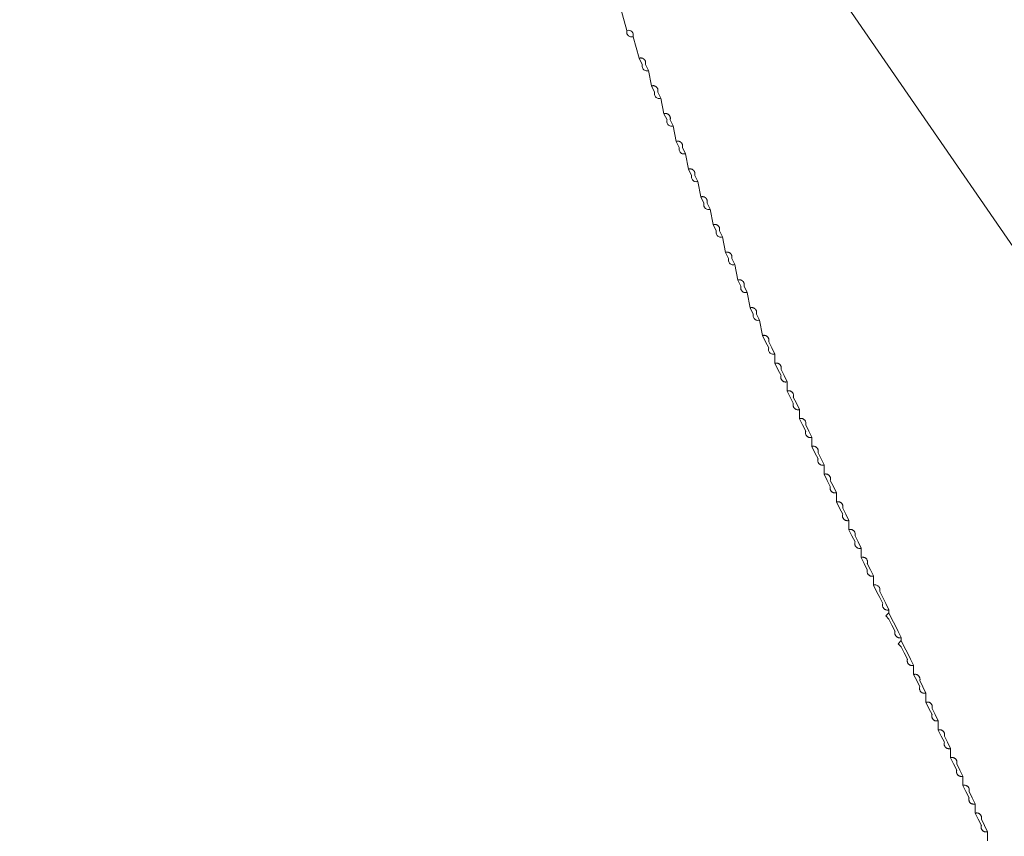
# Model space of a CAD drawing. Header units: inches. Extents: x 158416 to 160804, y 432611 to 437652.
# Tile 16 of 193: x 159227 to 159333, y 432867 to 432955. Entities that reach past the tile are written whole.
import ezdxf

# ---------------------------------------------------------------- set-up
doc = ezdxf.new("R2010")
doc.units = ezdxf.units.IN
doc.header["$MEASUREMENT"] = 0
doc.layers.add('4.2-K&L-MIDDENSPANNING', color=10, linetype='Continuous')
doc.layers.add('4.2-K&L-SIGNAAL UPC', color=222, linetype='Continuous')

msp = doc.modelspace()

# ---------------------------------------------------------------- linework, layer by layer
at = {"layer": '4.2-K&L-MIDDENSPANNING', "linetype": 'Continuous', "lineweight": 0, "ltscale": 1.75}
for points in [[(159308.33, 432919, 0), (159308.25, 432918.98, 0), (159308.16, 432918.97, 0), (159308.07, 432918.98, 0), (159307.98, 432919.01, 0), (159307.9, 432919.05, 0), (159307.83, 432919.1, 0), (159307.76, 432919.16, 0), (159307.71, 432919.23, 0), (159307.67, 432919.31, 0), (159307.65, 432919.4, 0), (159307.64, 432919.49, 0), (159307.65, 432919.58, 0), (159307.67, 432919.67, 0), (159307.33, 432920.33, 0), (159307, 432921, 0), (159306.67, 432922.67, 0), (159306.58, 432922.65, 0), (159306.49, 432922.64, 0), (159306.4, 432922.65, 0), (159306.31, 432922.67, 0), (159306.23, 432922.71, 0), (159306.16, 432922.76, 0), (159306.1, 432922.83, 0), (159306.05, 432922.9, 0), (159306.01, 432922.98, 0), (159305.98, 432923.07, 0), (159305.97, 432923.16, 0), (159305.98, 432923.25, 0), (159306, 432923.33, 0), (159305.67, 432924, 0), (159305.33, 432925.67, 0), (159305.25, 432925.65, 0), (159305.16, 432925.64, 0), (159305.07, 432925.65, 0), (159304.98, 432925.67, 0), (159304.9, 432925.71, 0), (159304.83, 432925.76, 0), (159304.76, 432925.83, 0), (159304.71, 432925.9, 0), (159304.67, 432925.98, 0), (159304.65, 432926.07, 0), (159304.64, 432926.16, 0), (159304.65, 432926.25, 0), (159304.67, 432926.33, 0), (159304.33, 432927, 0), (159304, 432928.67, 0), (159303.91, 432928.65, 0), (159303.82, 432928.64, 0), (159303.73, 432928.65, 0), (159303.65, 432928.67, 0), (159303.57, 432928.71, 0), (159303.49, 432928.76, 0), (159303.43, 432928.83, 0), (159303.38, 432928.9, 0), (159303.34, 432928.98, 0), (159303.32, 432929.07, 0), (159303.31, 432929.16, 0), (159303.31, 432929.25, 0), (159303.33, 432929.33, 0), (159303, 432930, 0), (159302.67, 432931.67, 0), (159302.58, 432931.65, 0), (159302.49, 432931.64, 0), (159302.4, 432931.65, 0), (159302.31, 432931.67, 0), (159302.23, 432931.71, 0), (159302.16, 432931.76, 0), (159302.1, 432931.83, 0), (159302.05, 432931.9, 0), (159302.01, 432931.98, 0), (159301.98, 432932.07, 0), (159301.97, 432932.16, 0), (159301.98, 432932.25, 0), (159302, 432932.33, 0), (159301.67, 432933, 0), (159301.33, 432934.67, 0), (159301.25, 432934.65, 0), (159301.16, 432934.64, 0), (159301.07, 432934.65, 0), (159300.98, 432934.67, 0), (159300.9, 432934.71, 0), (159300.83, 432934.76, 0), (159300.76, 432934.83, 0), (159300.71, 432934.9, 0), (159300.67, 432934.98, 0), (159300.65, 432935.07, 0), (159300.64, 432935.16, 0), (159300.65, 432935.25, 0), (159300.67, 432935.33, 0), (159300.33, 432936, 0), (159300, 432937.67, 0), (159299.91, 432937.65, 0), (159299.82, 432937.64, 0), (159299.73, 432937.65, 0), (159299.65, 432937.67, 0), (159299.57, 432937.71, 0), (159299.49, 432937.76, 0), (159299.43, 432937.83, 0), (159299.38, 432937.9, 0), (159299.34, 432937.98, 0), (159299.32, 432938.07, 0), (159299.31, 432938.16, 0), (159299.31, 432938.25, 0), (159299.33, 432938.33, 0), (159299, 432939, 0), (159298.67, 432940.67, 0), (159298.58, 432940.65, 0), (159298.49, 432940.64, 0), (159298.4, 432940.65, 0), (159298.31, 432940.67, 0), (159298.23, 432940.71, 0), (159298.16, 432940.76, 0), (159298.1, 432940.83, 0), (159298.05, 432940.9, 0), (159298.01, 432940.98, 0), (159297.98, 432941.07, 0), (159297.97, 432941.16, 0), (159297.98, 432941.25, 0), (159298, 432941.33, 0), (159297.67, 432942, 0), (159297.33, 432943.67, 0), (159297.25, 432943.65, 0), (159297.16, 432943.64, 0), (159297.07, 432943.65, 0), (159296.98, 432943.67, 0), (159296.9, 432943.71, 0), (159296.83, 432943.76, 0), (159296.76, 432943.83, 0), (159296.71, 432943.9, 0), (159296.67, 432943.98, 0), (159296.65, 432944.07, 0), (159296.64, 432944.16, 0), (159296.65, 432944.25, 0), (159296.67, 432944.33, 0), (159296.33, 432945, 0), (159296, 432946.67, 0), (159295.91, 432946.65, 0), (159295.82, 432946.64, 0), (159295.73, 432946.65, 0), (159295.65, 432946.67, 0), (159295.57, 432946.71, 0), (159295.49, 432946.76, 0), (159295.43, 432946.83, 0), (159295.38, 432946.9, 0), (159295.34, 432946.98, 0), (159295.32, 432947.07, 0), (159295.31, 432947.16, 0), (159295.31, 432947.25, 0), (159295.33, 432947.33, 0), (159295, 432948, 0), (159294.67, 432949.67, 0), (159294.58, 432949.65, 0), (159294.49, 432949.64, 0), (159294.4, 432949.65, 0), (159294.31, 432949.67, 0), (159294.23, 432949.71, 0), (159294.16, 432949.76, 0), (159294.1, 432949.83, 0), (159294.05, 432949.9, 0), (159294.01, 432949.98, 0), (159293.98, 432950.07, 0), (159293.97, 432950.16, 0), (159293.98, 432950.25, 0), (159294, 432950.33, 0), (159293.67, 432951, 0), (159293, 432953.33, 0), (159292.91, 432953.31, 0), (159292.82, 432953.31, 0), (159292.73, 432953.32, 0), (159292.65, 432953.34, 0), (159292.57, 432953.38, 0), (159292.49, 432953.43, 0), (159292.43, 432953.49, 0), (159292.38, 432953.57, 0), (159292.34, 432953.65, 0), (159292.32, 432953.73, 0), (159292.31, 432953.82, 0), (159292.31, 432953.91, 0), (159292.33, 432954, 0), (159291.67, 432956.33, 0)], [(159294.67, 432949.67, 0), (159294.33, 432950.33, 0), (159294.34, 432950.36, 0), (159294.35, 432950.38, 0), (159294.35, 432950.4, 0), (159294.36, 432950.43, 0), (159294.36, 432950.45, 0), (159294.36, 432950.47, 0), (159294.36, 432950.5, 0), (159294.36, 432950.52, 0), (159294.36, 432950.54, 0), (159294.36, 432950.57, 0), (159294.35, 432950.59, 0), (159294.35, 432950.62, 0), (159294.34, 432950.64, 0), (159294.34, 432950.66, 0), (159294.33, 432950.68, 0), (159294.32, 432950.71, 0), (159294.31, 432950.73, 0), (159294.3, 432950.75, 0), (159294.29, 432950.77, 0), (159294.27, 432950.79, 0), (159294.26, 432950.81, 0), (159294.25, 432950.83, 0), (159294.23, 432950.85, 0), (159294.21, 432950.86, 0), (159294.2, 432950.88, 0), (159294.18, 432950.9, 0), (159294.16, 432950.91, 0), (159294.14, 432950.93, 0), (159294.12, 432950.94, 0), (159294.1, 432950.95, 0), (159294.08, 432950.96, 0), (159294.06, 432950.98, 0), (159294.04, 432950.99, 0), (159294.02, 432950.99, 0), (159293.99, 432951, 0), (159293.97, 432951.01, 0), (159293.95, 432951.01, 0), (159293.93, 432951.02, 0), (159293.9, 432951.02, 0), (159293.88, 432951.03, 0), (159293.85, 432951.03, 0), (159293.83, 432951.03, 0), (159293.81, 432951.03, 0), (159293.78, 432951.02, 0), (159293.76, 432951.02, 0), (159293.74, 432951.02, 0), (159293.71, 432951.01, 0), (159293.69, 432951.01, 0), (159293.67, 432951, 0)], [(159296, 432946.67, 0), (159295.67, 432947.33, 0), (159295.67, 432947.36, 0), (159295.68, 432947.38, 0), (159295.68, 432947.4, 0), (159295.69, 432947.43, 0), (159295.69, 432947.45, 0), (159295.69, 432947.47, 0), (159295.69, 432947.5, 0), (159295.69, 432947.52, 0), (159295.69, 432947.54, 0), (159295.69, 432947.57, 0), (159295.69, 432947.59, 0), (159295.68, 432947.62, 0), (159295.68, 432947.64, 0), (159295.67, 432947.66, 0), (159295.66, 432947.68, 0), (159295.65, 432947.71, 0), (159295.64, 432947.73, 0), (159295.63, 432947.75, 0), (159295.62, 432947.77, 0), (159295.61, 432947.79, 0), (159295.59, 432947.81, 0), (159295.58, 432947.83, 0), (159295.56, 432947.85, 0), (159295.55, 432947.86, 0), (159295.53, 432947.88, 0), (159295.51, 432947.9, 0), (159295.5, 432947.91, 0), (159295.48, 432947.93, 0), (159295.46, 432947.94, 0), (159295.44, 432947.95, 0), (159295.42, 432947.96, 0), (159295.39, 432947.98, 0), (159295.37, 432947.99, 0), (159295.35, 432947.99, 0), (159295.33, 432948, 0), (159295.31, 432948.01, 0), (159295.28, 432948.01, 0), (159295.26, 432948.02, 0), (159295.24, 432948.02, 0), (159295.21, 432948.03, 0), (159295.19, 432948.03, 0), (159295.16, 432948.03, 0), (159295.14, 432948.03, 0), (159295.12, 432948.02, 0), (159295.09, 432948.02, 0), (159295.07, 432948.02, 0), (159295.05, 432948.01, 0), (159295.02, 432948.01, 0), (159295, 432948, 0)], [(159297.33, 432943.67, 0), (159297, 432944.33, 0), (159297.01, 432944.36, 0), (159297.01, 432944.38, 0), (159297.02, 432944.4, 0), (159297.02, 432944.43, 0), (159297.02, 432944.45, 0), (159297.03, 432944.47, 0), (159297.03, 432944.5, 0), (159297.03, 432944.52, 0), (159297.03, 432944.54, 0), (159297.02, 432944.57, 0), (159297.02, 432944.59, 0), (159297.01, 432944.62, 0), (159297.01, 432944.64, 0), (159297, 432944.66, 0), (159296.99, 432944.68, 0), (159296.99, 432944.71, 0), (159296.98, 432944.73, 0), (159296.96, 432944.75, 0), (159296.95, 432944.77, 0), (159296.94, 432944.79, 0), (159296.93, 432944.81, 0), (159296.91, 432944.83, 0), (159296.9, 432944.85, 0), (159296.88, 432944.86, 0), (159296.86, 432944.88, 0), (159296.85, 432944.9, 0), (159296.83, 432944.91, 0), (159296.81, 432944.93, 0), (159296.79, 432944.94, 0), (159296.77, 432944.95, 0), (159296.75, 432944.96, 0), (159296.73, 432944.98, 0), (159296.71, 432944.99, 0), (159296.68, 432944.99, 0), (159296.66, 432945, 0), (159296.64, 432945.01, 0), (159296.62, 432945.01, 0), (159296.59, 432945.02, 0), (159296.57, 432945.02, 0), (159296.54, 432945.03, 0), (159296.52, 432945.03, 0), (159296.5, 432945.03, 0), (159296.47, 432945.03, 0), (159296.45, 432945.02, 0), (159296.43, 432945.02, 0), (159296.4, 432945.02, 0), (159296.38, 432945.01, 0), (159296.36, 432945.01, 0), (159296.33, 432945, 0)], [(159298.67, 432940.67, 0), (159298.33, 432941.33, 0), (159298.34, 432941.36, 0), (159298.35, 432941.38, 0), (159298.35, 432941.4, 0), (159298.36, 432941.43, 0), (159298.36, 432941.45, 0), (159298.36, 432941.47, 0), (159298.36, 432941.5, 0), (159298.36, 432941.52, 0), (159298.36, 432941.54, 0), (159298.36, 432941.57, 0), (159298.35, 432941.59, 0), (159298.35, 432941.62, 0), (159298.34, 432941.64, 0), (159298.34, 432941.66, 0), (159298.33, 432941.68, 0), (159298.32, 432941.71, 0), (159298.31, 432941.73, 0), (159298.3, 432941.75, 0), (159298.29, 432941.77, 0), (159298.27, 432941.79, 0), (159298.26, 432941.81, 0), (159298.25, 432941.83, 0), (159298.23, 432941.85, 0), (159298.21, 432941.86, 0), (159298.2, 432941.88, 0), (159298.18, 432941.9, 0), (159298.16, 432941.91, 0), (159298.14, 432941.93, 0), (159298.12, 432941.94, 0), (159298.1, 432941.95, 0), (159298.08, 432941.96, 0), (159298.06, 432941.98, 0), (159298.04, 432941.99, 0), (159298.02, 432941.99, 0), (159297.99, 432942, 0), (159297.97, 432942.01, 0), (159297.95, 432942.01, 0), (159297.93, 432942.02, 0), (159297.9, 432942.02, 0), (159297.88, 432942.03, 0), (159297.85, 432942.03, 0), (159297.83, 432942.03, 0), (159297.81, 432942.03, 0), (159297.78, 432942.02, 0), (159297.76, 432942.02, 0), (159297.74, 432942.02, 0), (159297.71, 432942.01, 0), (159297.69, 432942.01, 0), (159297.67, 432942, 0)], [(159300, 432937.67, 0), (159299.67, 432938.33, 0), (159299.67, 432938.36, 0), (159299.68, 432938.38, 0), (159299.68, 432938.4, 0), (159299.69, 432938.43, 0), (159299.69, 432938.45, 0), (159299.69, 432938.47, 0), (159299.69, 432938.5, 0), (159299.69, 432938.52, 0), (159299.69, 432938.54, 0), (159299.69, 432938.57, 0), (159299.69, 432938.59, 0), (159299.68, 432938.62, 0), (159299.68, 432938.64, 0), (159299.67, 432938.66, 0), (159299.66, 432938.68, 0), (159299.65, 432938.71, 0), (159299.64, 432938.73, 0), (159299.63, 432938.75, 0), (159299.62, 432938.77, 0), (159299.61, 432938.79, 0), (159299.59, 432938.81, 0), (159299.58, 432938.83, 0), (159299.56, 432938.85, 0), (159299.55, 432938.86, 0), (159299.53, 432938.88, 0), (159299.51, 432938.9, 0), (159299.5, 432938.91, 0), (159299.48, 432938.93, 0), (159299.46, 432938.94, 0), (159299.44, 432938.95, 0), (159299.42, 432938.96, 0), (159299.39, 432938.98, 0), (159299.37, 432938.99, 0), (159299.35, 432938.99, 0), (159299.33, 432939, 0), (159299.31, 432939.01, 0), (159299.28, 432939.01, 0), (159299.26, 432939.02, 0), (159299.24, 432939.02, 0), (159299.21, 432939.03, 0), (159299.19, 432939.03, 0), (159299.16, 432939.03, 0), (159299.14, 432939.03, 0), (159299.12, 432939.02, 0), (159299.09, 432939.02, 0), (159299.07, 432939.02, 0), (159299.05, 432939.01, 0), (159299.02, 432939.01, 0), (159299, 432939, 0)], [(159301.33, 432934.67, 0), (159301, 432935.33, 0), (159301.01, 432935.36, 0), (159301.01, 432935.38, 0), (159301.02, 432935.4, 0), (159301.02, 432935.43, 0), (159301.02, 432935.45, 0), (159301.03, 432935.47, 0), (159301.03, 432935.5, 0), (159301.03, 432935.52, 0), (159301.03, 432935.54, 0), (159301.02, 432935.57, 0), (159301.02, 432935.59, 0), (159301.01, 432935.62, 0), (159301.01, 432935.64, 0), (159301, 432935.66, 0), (159300.99, 432935.68, 0), (159300.99, 432935.71, 0), (159300.98, 432935.73, 0), (159300.96, 432935.75, 0), (159300.95, 432935.77, 0), (159300.94, 432935.79, 0), (159300.93, 432935.81, 0), (159300.91, 432935.83, 0), (159300.9, 432935.85, 0), (159300.88, 432935.86, 0), (159300.86, 432935.88, 0), (159300.85, 432935.9, 0), (159300.83, 432935.91, 0), (159300.81, 432935.93, 0), (159300.79, 432935.94, 0), (159300.77, 432935.95, 0), (159300.75, 432935.96, 0), (159300.73, 432935.98, 0), (159300.71, 432935.99, 0), (159300.68, 432935.99, 0), (159300.66, 432936, 0), (159300.64, 432936.01, 0), (159300.62, 432936.01, 0), (159300.59, 432936.02, 0), (159300.57, 432936.02, 0), (159300.54, 432936.03, 0), (159300.52, 432936.03, 0), (159300.5, 432936.03, 0), (159300.47, 432936.03, 0), (159300.45, 432936.02, 0), (159300.43, 432936.02, 0), (159300.4, 432936.02, 0), (159300.38, 432936.01, 0), (159300.36, 432936.01, 0), (159300.33, 432936, 0)], [(159302.67, 432931.67, 0), (159302.33, 432932.33, 0), (159302.34, 432932.36, 0), (159302.35, 432932.38, 0), (159302.35, 432932.4, 0), (159302.36, 432932.43, 0), (159302.36, 432932.45, 0), (159302.36, 432932.47, 0), (159302.36, 432932.5, 0), (159302.36, 432932.52, 0), (159302.36, 432932.54, 0), (159302.36, 432932.57, 0), (159302.35, 432932.59, 0), (159302.35, 432932.62, 0), (159302.34, 432932.64, 0), (159302.34, 432932.66, 0), (159302.33, 432932.68, 0), (159302.32, 432932.71, 0), (159302.31, 432932.73, 0), (159302.3, 432932.75, 0), (159302.29, 432932.77, 0), (159302.27, 432932.79, 0), (159302.26, 432932.81, 0), (159302.25, 432932.83, 0), (159302.23, 432932.85, 0), (159302.21, 432932.86, 0), (159302.2, 432932.88, 0), (159302.18, 432932.9, 0), (159302.16, 432932.91, 0), (159302.14, 432932.93, 0), (159302.12, 432932.94, 0), (159302.1, 432932.95, 0), (159302.08, 432932.96, 0), (159302.06, 432932.98, 0), (159302.04, 432932.99, 0), (159302.02, 432932.99, 0), (159301.99, 432933, 0), (159301.97, 432933.01, 0), (159301.95, 432933.01, 0), (159301.93, 432933.02, 0), (159301.9, 432933.02, 0), (159301.88, 432933.03, 0), (159301.85, 432933.03, 0), (159301.83, 432933.03, 0), (159301.81, 432933.03, 0), (159301.78, 432933.02, 0), (159301.76, 432933.02, 0), (159301.74, 432933.02, 0), (159301.71, 432933.01, 0), (159301.69, 432933.01, 0), (159301.67, 432933, 0)], [(159304, 432928.67, 0), (159303.67, 432929.33, 0), (159303.67, 432929.36, 0), (159303.68, 432929.38, 0), (159303.68, 432929.4, 0), (159303.69, 432929.43, 0), (159303.69, 432929.45, 0), (159303.69, 432929.47, 0), (159303.69, 432929.5, 0), (159303.69, 432929.52, 0), (159303.69, 432929.54, 0), (159303.69, 432929.57, 0), (159303.69, 432929.59, 0), (159303.68, 432929.62, 0), (159303.68, 432929.64, 0), (159303.67, 432929.66, 0), (159303.66, 432929.68, 0), (159303.65, 432929.71, 0), (159303.64, 432929.73, 0), (159303.63, 432929.75, 0), (159303.62, 432929.77, 0), (159303.61, 432929.79, 0), (159303.59, 432929.81, 0), (159303.58, 432929.83, 0), (159303.56, 432929.85, 0), (159303.55, 432929.86, 0), (159303.53, 432929.88, 0), (159303.51, 432929.9, 0), (159303.5, 432929.91, 0), (159303.48, 432929.93, 0), (159303.46, 432929.94, 0), (159303.44, 432929.95, 0), (159303.42, 432929.96, 0), (159303.39, 432929.98, 0), (159303.37, 432929.99, 0), (159303.35, 432929.99, 0), (159303.33, 432930, 0), (159303.31, 432930.01, 0), (159303.28, 432930.01, 0), (159303.26, 432930.02, 0), (159303.24, 432930.02, 0), (159303.21, 432930.03, 0), (159303.19, 432930.03, 0), (159303.16, 432930.03, 0), (159303.14, 432930.03, 0), (159303.12, 432930.02, 0), (159303.09, 432930.02, 0), (159303.07, 432930.02, 0), (159303.05, 432930.01, 0), (159303.02, 432930.01, 0), (159303, 432930, 0)], [(159305.33, 432925.67, 0), (159305, 432926.33, 0), (159305.01, 432926.36, 0), (159305.01, 432926.38, 0), (159305.02, 432926.4, 0), (159305.02, 432926.43, 0), (159305.02, 432926.45, 0), (159305.03, 432926.47, 0), (159305.03, 432926.5, 0), (159305.03, 432926.52, 0), (159305.03, 432926.54, 0), (159305.02, 432926.57, 0), (159305.02, 432926.59, 0), (159305.01, 432926.62, 0), (159305.01, 432926.64, 0), (159305, 432926.66, 0), (159304.99, 432926.68, 0), (159304.99, 432926.71, 0), (159304.98, 432926.73, 0), (159304.96, 432926.75, 0), (159304.95, 432926.77, 0), (159304.94, 432926.79, 0), (159304.93, 432926.81, 0), (159304.91, 432926.83, 0), (159304.9, 432926.85, 0), (159304.88, 432926.86, 0), (159304.86, 432926.88, 0), (159304.85, 432926.9, 0), (159304.83, 432926.91, 0), (159304.81, 432926.93, 0), (159304.79, 432926.94, 0), (159304.77, 432926.95, 0), (159304.75, 432926.96, 0), (159304.73, 432926.98, 0), (159304.71, 432926.99, 0), (159304.68, 432926.99, 0), (159304.66, 432927, 0), (159304.64, 432927.01, 0), (159304.62, 432927.01, 0), (159304.59, 432927.02, 0), (159304.57, 432927.02, 0), (159304.54, 432927.03, 0), (159304.52, 432927.03, 0), (159304.5, 432927.03, 0), (159304.47, 432927.03, 0), (159304.45, 432927.02, 0), (159304.43, 432927.02, 0), (159304.4, 432927.02, 0), (159304.38, 432927.01, 0), (159304.36, 432927.01, 0), (159304.33, 432927, 0)], [(159306.67, 432922.67, 0), (159306.33, 432923.33, 0), (159306.34, 432923.36, 0), (159306.35, 432923.38, 0), (159306.35, 432923.4, 0), (159306.36, 432923.43, 0), (159306.36, 432923.45, 0), (159306.36, 432923.47, 0), (159306.36, 432923.5, 0), (159306.36, 432923.52, 0), (159306.36, 432923.54, 0), (159306.36, 432923.57, 0), (159306.35, 432923.59, 0), (159306.35, 432923.62, 0), (159306.34, 432923.64, 0), (159306.34, 432923.66, 0), (159306.33, 432923.68, 0), (159306.32, 432923.71, 0), (159306.31, 432923.73, 0), (159306.3, 432923.75, 0), (159306.29, 432923.77, 0), (159306.27, 432923.79, 0), (159306.26, 432923.81, 0), (159306.25, 432923.83, 0), (159306.23, 432923.85, 0), (159306.21, 432923.86, 0), (159306.2, 432923.88, 0), (159306.18, 432923.9, 0), (159306.16, 432923.91, 0), (159306.14, 432923.93, 0), (159306.12, 432923.94, 0), (159306.1, 432923.95, 0), (159306.08, 432923.96, 0), (159306.06, 432923.98, 0), (159306.04, 432923.99, 0), (159306.02, 432923.99, 0), (159305.99, 432924, 0), (159305.97, 432924.01, 0), (159305.95, 432924.01, 0), (159305.93, 432924.02, 0), (159305.9, 432924.02, 0), (159305.88, 432924.03, 0), (159305.85, 432924.03, 0), (159305.83, 432924.03, 0), (159305.81, 432924.03, 0), (159305.78, 432924.02, 0), (159305.76, 432924.02, 0), (159305.74, 432924.02, 0), (159305.71, 432924.01, 0), (159305.69, 432924.01, 0), (159305.67, 432924, 0)], [(159309.67, 432916, 0), (159309.62, 432915.99, 0), (159309.58, 432915.98, 0), (159309.53, 432915.97, 0), (159309.49, 432915.97, 0), (159309.45, 432915.98, 0), (159309.4, 432915.98, 0), (159309.36, 432915.99, 0), (159309.31, 432916.01, 0), (159309.27, 432916.02, 0), (159309.23, 432916.05, 0), (159309.2, 432916.07, 0), (159309.16, 432916.1, 0), (159309.13, 432916.13, 0), (159309.1, 432916.16, 0), (159309.07, 432916.2, 0), (159309.05, 432916.23, 0), (159309.02, 432916.27, 0), (159309.01, 432916.31, 0), (159308.99, 432916.36, 0), (159308.98, 432916.4, 0), (159308.98, 432916.45, 0), (159308.97, 432916.49, 0), (159308.97, 432916.53, 0), (159308.98, 432916.58, 0), (159308.99, 432916.62, 0), (159309, 432916.67, 0), (159308.67, 432917.33, 0), (159308.33, 432918, 0), (159308.33, 432919, 0), (159308, 432919.67, 0), (159307.67, 432920.33, 0), (159307.68, 432920.38, 0), (159307.69, 432920.42, 0), (159307.69, 432920.47, 0), (159307.69, 432920.51, 0), (159307.69, 432920.55, 0), (159307.68, 432920.6, 0), (159307.67, 432920.64, 0), (159307.66, 432920.69, 0), (159307.64, 432920.73, 0), (159307.62, 432920.77, 0), (159307.6, 432920.8, 0), (159307.57, 432920.84, 0), (159307.54, 432920.87, 0), (159307.51, 432920.9, 0), (159307.47, 432920.93, 0), (159307.43, 432920.95, 0), (159307.39, 432920.98, 0), (159307.35, 432920.99, 0), (159307.31, 432921.01, 0), (159307.27, 432921.02, 0), (159307.22, 432921.02, 0), (159307.18, 432921.03, 0), (159307.13, 432921.03, 0), (159307.09, 432921.02, 0), (159307.04, 432921.01, 0), (159307, 432921, 0)], [(159311, 432913, 0), (159310.96, 432912.99, 0), (159310.91, 432912.98, 0), (159310.87, 432912.97, 0), (159310.82, 432912.97, 0), (159310.78, 432912.98, 0), (159310.73, 432912.98, 0), (159310.69, 432912.99, 0), (159310.65, 432913.01, 0), (159310.61, 432913.02, 0), (159310.57, 432913.05, 0), (159310.53, 432913.07, 0), (159310.49, 432913.1, 0), (159310.46, 432913.13, 0), (159310.43, 432913.16, 0), (159310.4, 432913.2, 0), (159310.38, 432913.23, 0), (159310.36, 432913.27, 0), (159310.34, 432913.31, 0), (159310.33, 432913.36, 0), (159310.32, 432913.4, 0), (159310.31, 432913.45, 0), (159310.31, 432913.49, 0), (159310.31, 432913.53, 0), (159310.31, 432913.58, 0), (159310.32, 432913.62, 0), (159310.33, 432913.67, 0), (159310, 432914.33, 0), (159309.67, 432915, 0), (159309.67, 432916, 0), (159309.33, 432916.67, 0), (159309, 432917.33, 0), (159309.01, 432917.38, 0), (159309.02, 432917.42, 0), (159309.03, 432917.47, 0), (159309.03, 432917.51, 0), (159309.02, 432917.55, 0), (159309.02, 432917.6, 0), (159309.01, 432917.64, 0), (159308.99, 432917.69, 0), (159308.98, 432917.73, 0), (159308.95, 432917.77, 0), (159308.93, 432917.8, 0), (159308.9, 432917.84, 0), (159308.87, 432917.87, 0), (159308.84, 432917.9, 0), (159308.8, 432917.93, 0), (159308.77, 432917.95, 0), (159308.73, 432917.98, 0), (159308.69, 432917.99, 0), (159308.64, 432918.01, 0), (159308.6, 432918.02, 0), (159308.55, 432918.02, 0), (159308.51, 432918.03, 0), (159308.47, 432918.03, 0), (159308.42, 432918.02, 0), (159308.38, 432918.01, 0), (159308.33, 432918, 0)], [(159312.33, 432910, 0), (159312.29, 432909.99, 0), (159312.25, 432909.98, 0), (159312.2, 432909.97, 0), (159312.16, 432909.97, 0), (159312.11, 432909.98, 0), (159312.07, 432909.98, 0), (159312.02, 432909.99, 0), (159311.98, 432910.01, 0), (159311.94, 432910.02, 0), (159311.9, 432910.05, 0), (159311.86, 432910.07, 0), (159311.83, 432910.1, 0), (159311.79, 432910.13, 0), (159311.76, 432910.16, 0), (159311.74, 432910.2, 0), (159311.71, 432910.23, 0), (159311.69, 432910.27, 0), (159311.67, 432910.31, 0), (159311.66, 432910.36, 0), (159311.65, 432910.4, 0), (159311.64, 432910.45, 0), (159311.64, 432910.49, 0), (159311.64, 432910.53, 0), (159311.65, 432910.58, 0), (159311.65, 432910.62, 0), (159311.67, 432910.67, 0), (159311.33, 432911.33, 0), (159311, 432912, 0), (159311, 432913, 0), (159310.67, 432913.67, 0), (159310.33, 432914.33, 0), (159310.35, 432914.38, 0), (159310.35, 432914.42, 0), (159310.36, 432914.47, 0), (159310.36, 432914.51, 0), (159310.36, 432914.55, 0), (159310.35, 432914.6, 0), (159310.34, 432914.64, 0), (159310.33, 432914.69, 0), (159310.31, 432914.73, 0), (159310.29, 432914.77, 0), (159310.26, 432914.8, 0), (159310.24, 432914.84, 0), (159310.21, 432914.87, 0), (159310.17, 432914.9, 0), (159310.14, 432914.93, 0), (159310.1, 432914.95, 0), (159310.06, 432914.98, 0), (159310.02, 432914.99, 0), (159309.98, 432915.01, 0), (159309.93, 432915.02, 0), (159309.89, 432915.02, 0), (159309.84, 432915.03, 0), (159309.8, 432915.03, 0), (159309.75, 432915.02, 0), (159309.71, 432915.01, 0), (159309.67, 432915, 0)], [(159313.67, 432907, 0), (159313.62, 432906.99, 0), (159313.58, 432906.98, 0), (159313.53, 432906.97, 0), (159313.49, 432906.97, 0), (159313.45, 432906.98, 0), (159313.4, 432906.98, 0), (159313.36, 432906.99, 0), (159313.31, 432907.01, 0), (159313.27, 432907.02, 0), (159313.23, 432907.05, 0), (159313.2, 432907.07, 0), (159313.16, 432907.1, 0), (159313.13, 432907.13, 0), (159313.1, 432907.16, 0), (159313.07, 432907.2, 0), (159313.05, 432907.23, 0), (159313.02, 432907.27, 0), (159313.01, 432907.31, 0), (159312.99, 432907.36, 0), (159312.98, 432907.4, 0), (159312.98, 432907.45, 0), (159312.97, 432907.49, 0), (159312.97, 432907.53, 0), (159312.98, 432907.58, 0), (159312.99, 432907.62, 0), (159313, 432907.67, 0), (159312.67, 432908.33, 0), (159312.33, 432909, 0), (159312.33, 432910, 0), (159312, 432910.67, 0), (159311.67, 432911.33, 0), (159311.68, 432911.38, 0), (159311.69, 432911.42, 0), (159311.69, 432911.47, 0), (159311.69, 432911.51, 0), (159311.69, 432911.55, 0), (159311.68, 432911.6, 0), (159311.67, 432911.64, 0), (159311.66, 432911.69, 0), (159311.64, 432911.73, 0), (159311.62, 432911.77, 0), (159311.6, 432911.8, 0), (159311.57, 432911.84, 0), (159311.54, 432911.87, 0), (159311.51, 432911.9, 0), (159311.47, 432911.93, 0), (159311.43, 432911.95, 0), (159311.39, 432911.98, 0), (159311.35, 432911.99, 0), (159311.31, 432912.01, 0), (159311.27, 432912.02, 0), (159311.22, 432912.02, 0), (159311.18, 432912.03, 0), (159311.13, 432912.03, 0), (159311.09, 432912.02, 0), (159311.04, 432912.01, 0), (159311, 432912, 0)], [(159315, 432904, 0), (159314.96, 432903.99, 0), (159314.91, 432903.98, 0), (159314.87, 432903.97, 0), (159314.82, 432903.97, 0), (159314.78, 432903.98, 0), (159314.73, 432903.98, 0), (159314.69, 432903.99, 0), (159314.65, 432904.01, 0), (159314.61, 432904.02, 0), (159314.57, 432904.05, 0), (159314.53, 432904.07, 0), (159314.49, 432904.1, 0), (159314.46, 432904.13, 0), (159314.43, 432904.16, 0), (159314.4, 432904.2, 0), (159314.38, 432904.23, 0), (159314.36, 432904.27, 0), (159314.34, 432904.31, 0), (159314.33, 432904.36, 0), (159314.32, 432904.4, 0), (159314.31, 432904.45, 0), (159314.31, 432904.49, 0), (159314.31, 432904.53, 0), (159314.31, 432904.58, 0), (159314.32, 432904.62, 0), (159314.33, 432904.67, 0), (159314, 432905.33, 0), (159313.67, 432906, 0), (159313.67, 432907, 0), (159313.33, 432907.67, 0), (159313, 432908.33, 0), (159313.01, 432908.38, 0), (159313.02, 432908.42, 0), (159313.03, 432908.47, 0), (159313.03, 432908.51, 0), (159313.02, 432908.55, 0), (159313.02, 432908.6, 0), (159313.01, 432908.64, 0), (159312.99, 432908.69, 0), (159312.98, 432908.73, 0), (159312.95, 432908.77, 0), (159312.93, 432908.8, 0), (159312.9, 432908.84, 0), (159312.87, 432908.87, 0), (159312.84, 432908.9, 0), (159312.8, 432908.93, 0), (159312.77, 432908.95, 0), (159312.73, 432908.98, 0), (159312.69, 432908.99, 0), (159312.64, 432909.01, 0), (159312.6, 432909.02, 0), (159312.55, 432909.02, 0), (159312.51, 432909.03, 0), (159312.47, 432909.03, 0), (159312.42, 432909.02, 0), (159312.38, 432909.01, 0), (159312.33, 432909, 0)], [(159316.33, 432901, 0), (159316.29, 432900.99, 0), (159316.25, 432900.98, 0), (159316.2, 432900.97, 0), (159316.16, 432900.97, 0), (159316.11, 432900.98, 0), (159316.07, 432900.98, 0), (159316.02, 432900.99, 0), (159315.98, 432901.01, 0), (159315.94, 432901.02, 0), (159315.9, 432901.05, 0), (159315.86, 432901.07, 0), (159315.83, 432901.1, 0), (159315.79, 432901.13, 0), (159315.76, 432901.16, 0), (159315.74, 432901.2, 0), (159315.71, 432901.23, 0), (159315.69, 432901.27, 0), (159315.67, 432901.31, 0), (159315.66, 432901.36, 0), (159315.65, 432901.4, 0), (159315.64, 432901.45, 0), (159315.64, 432901.49, 0), (159315.64, 432901.53, 0), (159315.65, 432901.58, 0), (159315.65, 432901.62, 0), (159315.67, 432901.67, 0), (159315.33, 432902.33, 0), (159315, 432903, 0), (159315, 432904, 0), (159314.67, 432904.67, 0), (159314.33, 432905.33, 0), (159314.35, 432905.38, 0), (159314.35, 432905.42, 0), (159314.36, 432905.47, 0), (159314.36, 432905.51, 0), (159314.36, 432905.55, 0), (159314.35, 432905.6, 0), (159314.34, 432905.64, 0), (159314.33, 432905.69, 0), (159314.31, 432905.73, 0), (159314.29, 432905.77, 0), (159314.26, 432905.8, 0), (159314.24, 432905.84, 0), (159314.21, 432905.87, 0), (159314.17, 432905.9, 0), (159314.14, 432905.93, 0), (159314.1, 432905.95, 0), (159314.06, 432905.98, 0), (159314.02, 432905.99, 0), (159313.98, 432906.01, 0), (159313.93, 432906.02, 0), (159313.89, 432906.02, 0), (159313.84, 432906.03, 0), (159313.8, 432906.03, 0), (159313.75, 432906.02, 0), (159313.71, 432906.01, 0), (159313.67, 432906, 0)], [(159317.67, 432898, 0), (159317.62, 432897.99, 0), (159317.58, 432897.98, 0), (159317.53, 432897.97, 0), (159317.49, 432897.97, 0), (159317.45, 432897.98, 0), (159317.4, 432897.98, 0), (159317.36, 432897.99, 0), (159317.31, 432898.01, 0), (159317.27, 432898.02, 0), (159317.23, 432898.05, 0), (159317.2, 432898.07, 0), (159317.16, 432898.1, 0), (159317.13, 432898.13, 0), (159317.1, 432898.16, 0), (159317.07, 432898.2, 0), (159317.05, 432898.23, 0), (159317.02, 432898.27, 0), (159317.01, 432898.31, 0), (159316.99, 432898.36, 0), (159316.98, 432898.4, 0), (159316.98, 432898.45, 0), (159316.97, 432898.49, 0), (159316.97, 432898.53, 0), (159316.98, 432898.58, 0), (159316.99, 432898.62, 0), (159317, 432898.67, 0), (159316.67, 432899.33, 0), (159316.33, 432900, 0), (159316.33, 432901, 0), (159316, 432901.67, 0), (159315.67, 432902.33, 0), (159315.68, 432902.38, 0), (159315.69, 432902.42, 0), (159315.69, 432902.47, 0), (159315.69, 432902.51, 0), (159315.69, 432902.55, 0), (159315.68, 432902.6, 0), (159315.67, 432902.64, 0), (159315.66, 432902.69, 0), (159315.64, 432902.73, 0), (159315.62, 432902.77, 0), (159315.6, 432902.8, 0), (159315.57, 432902.84, 0), (159315.54, 432902.87, 0), (159315.51, 432902.9, 0), (159315.47, 432902.93, 0), (159315.43, 432902.95, 0), (159315.39, 432902.98, 0), (159315.35, 432902.99, 0), (159315.31, 432903.01, 0), (159315.27, 432903.02, 0), (159315.22, 432903.02, 0), (159315.18, 432903.03, 0), (159315.13, 432903.03, 0), (159315.09, 432903.02, 0), (159315.04, 432903.01, 0), (159315, 432903, 0)], [(159319, 432895, 0), (159318.96, 432894.99, 0), (159318.91, 432894.98, 0), (159318.87, 432894.97, 0), (159318.82, 432894.97, 0), (159318.78, 432894.98, 0), (159318.73, 432894.98, 0), (159318.69, 432894.99, 0), (159318.65, 432895.01, 0), (159318.61, 432895.02, 0), (159318.57, 432895.05, 0), (159318.53, 432895.07, 0), (159318.49, 432895.1, 0), (159318.46, 432895.13, 0), (159318.43, 432895.16, 0), (159318.4, 432895.2, 0), (159318.38, 432895.23, 0), (159318.36, 432895.27, 0), (159318.34, 432895.31, 0), (159318.33, 432895.36, 0), (159318.32, 432895.4, 0), (159318.31, 432895.45, 0), (159318.31, 432895.49, 0), (159318.31, 432895.53, 0), (159318.31, 432895.58, 0), (159318.32, 432895.62, 0), (159318.33, 432895.67, 0), (159318, 432896.33, 0), (159317.67, 432897, 0), (159317.67, 432898, 0), (159317.33, 432898.67, 0), (159317, 432899.33, 0), (159317.01, 432899.38, 0), (159317.02, 432899.42, 0), (159317.03, 432899.47, 0), (159317.03, 432899.51, 0), (159317.02, 432899.55, 0), (159317.02, 432899.6, 0), (159317.01, 432899.64, 0), (159316.99, 432899.69, 0), (159316.98, 432899.73, 0), (159316.95, 432899.77, 0), (159316.93, 432899.8, 0), (159316.9, 432899.84, 0), (159316.87, 432899.87, 0), (159316.84, 432899.9, 0), (159316.8, 432899.93, 0), (159316.77, 432899.95, 0), (159316.73, 432899.98, 0), (159316.69, 432899.99, 0), (159316.64, 432900.01, 0), (159316.6, 432900.02, 0), (159316.55, 432900.02, 0), (159316.51, 432900.03, 0), (159316.47, 432900.03, 0), (159316.42, 432900.02, 0), (159316.38, 432900.01, 0), (159316.33, 432900, 0)], [(159320.67, 432891.33, 0), (159320.62, 432891.32, 0), (159320.57, 432891.31, 0), (159320.52, 432891.31, 0), (159320.48, 432891.31, 0), (159320.43, 432891.31, 0), (159320.38, 432891.32, 0), (159320.33, 432891.33, 0), (159320.29, 432891.35, 0), (159320.24, 432891.37, 0), (159320.2, 432891.4, 0), (159320.16, 432891.43, 0), (159320.13, 432891.46, 0), (159320.09, 432891.5, 0), (159320.07, 432891.54, 0), (159320.04, 432891.58, 0), (159320.02, 432891.62, 0), (159320, 432891.67, 0), (159319.99, 432891.71, 0), (159319.98, 432891.76, 0), (159319.97, 432891.81, 0), (159319.97, 432891.86, 0), (159319.98, 432891.91, 0), (159319.99, 432891.95, 0), (159320, 432892, 0), (159319.67, 432892.67, 0), (159319.33, 432893.33, 0), (159319, 432894, 0), (159319, 432895, 0), (159318.67, 432895.67, 0), (159318.33, 432896.33, 0), (159318.35, 432896.38, 0), (159318.36, 432896.43, 0), (159318.36, 432896.48, 0), (159318.36, 432896.52, 0), (159318.36, 432896.57, 0), (159318.35, 432896.62, 0), (159318.33, 432896.67, 0), (159318.32, 432896.71, 0), (159318.29, 432896.76, 0), (159318.27, 432896.8, 0), (159318.24, 432896.84, 0), (159318.21, 432896.87, 0), (159318.17, 432896.91, 0), (159318.13, 432896.93, 0), (159318.09, 432896.96, 0), (159318.05, 432896.98, 0), (159318, 432897, 0), (159317.95, 432897.01, 0), (159317.91, 432897.02, 0), (159317.86, 432897.03, 0), (159317.81, 432897.03, 0), (159317.76, 432897.02, 0), (159317.71, 432897.01, 0), (159317.67, 432897, 0)], [(159324.67, 432882.33, 0), (159324.6, 432882.32, 0), (159324.53, 432882.31, 0), (159324.46, 432882.31, 0), (159324.4, 432882.32, 0), (159324.33, 432882.33, 0), (159324.27, 432882.36, 0), (159324.21, 432882.4, 0), (159324.15, 432882.44, 0), (159324.1, 432882.49, 0), (159324.06, 432882.54, 0), (159324.03, 432882.6, 0), (159324, 432882.66, 0), (159323.98, 432882.73, 0), (159323.97, 432882.8, 0), (159323.97, 432882.87, 0), (159323.98, 432882.93, 0), (159324, 432883, 0), (159323.67, 432883.67, 0), (159323.33, 432884.33, 0), (159323.33, 432885.33, 0), (159323, 432886, 0), (159322.67, 432886.67, 0), (159322.33, 432887.33, 0), (159322, 432888, 0), (159322, 432888.33, 0), (159321.67, 432889, 0), (159321.33, 432889.67, 0), (159321, 432890.33, 0), (159320.67, 432891, 0), (159320.67, 432891.33, 0), (159320.33, 432892, 0), (159320, 432892.67, 0), (159319.67, 432893.33, 0), (159319.68, 432893.4, 0), (159319.69, 432893.47, 0), (159319.69, 432893.54, 0), (159319.68, 432893.6, 0), (159319.67, 432893.67, 0), (159319.64, 432893.73, 0), (159319.6, 432893.79, 0), (159319.56, 432893.85, 0), (159319.51, 432893.9, 0), (159319.46, 432893.94, 0), (159319.4, 432893.97, 0), (159319.34, 432894, 0), (159319.27, 432894.02, 0), (159319.2, 432894.03, 0), (159319.13, 432894.03, 0), (159319.07, 432894.02, 0), (159319, 432894, 0)], [(159322, 432888.33, 0), (159321.97, 432888.32, 0), (159321.94, 432888.32, 0), (159321.9, 432888.31, 0), (159321.87, 432888.31, 0), (159321.84, 432888.31, 0), (159321.8, 432888.31, 0), (159321.77, 432888.31, 0), (159321.74, 432888.32, 0), (159321.7, 432888.32, 0), (159321.67, 432888.33, 0), (159321.64, 432888.34, 0), (159321.61, 432888.36, 0), (159321.58, 432888.37, 0), (159321.55, 432888.39, 0), (159321.52, 432888.41, 0), (159321.5, 432888.43, 0), (159321.47, 432888.45, 0), (159321.45, 432888.47, 0), (159321.43, 432888.5, 0), (159321.41, 432888.52, 0), (159321.39, 432888.55, 0), (159321.37, 432888.58, 0), (159321.36, 432888.61, 0), (159321.34, 432888.64, 0), (159321.33, 432888.67, 0), (159321.32, 432888.7, 0), (159321.32, 432888.74, 0), (159321.31, 432888.77, 0), (159321.31, 432888.8, 0), (159321.31, 432888.84, 0), (159321.31, 432888.87, 0), (159321.31, 432888.9, 0), (159321.32, 432888.94, 0), (159321.32, 432888.97, 0), (159321.33, 432889, 0), (159321, 432889.67, 0), (159320.67, 432890.33, 0), (159320.33, 432890.67, 0), (159320.67, 432891, 0)], [(159323.33, 432885.33, 0), (159323.3, 432885.32, 0), (159323.27, 432885.32, 0), (159323.24, 432885.31, 0), (159323.2, 432885.31, 0), (159323.17, 432885.31, 0), (159323.14, 432885.31, 0), (159323.1, 432885.31, 0), (159323.07, 432885.32, 0), (159323.04, 432885.32, 0), (159323.01, 432885.33, 0), (159322.97, 432885.34, 0), (159322.94, 432885.36, 0), (159322.91, 432885.37, 0), (159322.88, 432885.39, 0), (159322.86, 432885.41, 0), (159322.83, 432885.43, 0), (159322.81, 432885.45, 0), (159322.78, 432885.47, 0), (159322.76, 432885.5, 0), (159322.74, 432885.52, 0), (159322.72, 432885.55, 0), (159322.7, 432885.58, 0), (159322.69, 432885.61, 0), (159322.68, 432885.64, 0), (159322.66, 432885.67, 0), (159322.66, 432885.7, 0), (159322.65, 432885.74, 0), (159322.64, 432885.77, 0), (159322.64, 432885.8, 0), (159322.64, 432885.84, 0), (159322.64, 432885.87, 0), (159322.64, 432885.9, 0), (159322.65, 432885.94, 0), (159322.66, 432885.97, 0), (159322.67, 432886, 0), (159322.33, 432886.67, 0), (159322, 432887.33, 0), (159321.67, 432887.67, 0), (159322, 432888, 0)], [(159326, 432879.33, 0), (159325.96, 432879.32, 0), (159325.91, 432879.31, 0), (159325.87, 432879.31, 0), (159325.82, 432879.31, 0), (159325.78, 432879.31, 0), (159325.73, 432879.32, 0), (159325.69, 432879.33, 0), (159325.65, 432879.34, 0), (159325.61, 432879.36, 0), (159325.57, 432879.38, 0), (159325.53, 432879.4, 0), (159325.49, 432879.43, 0), (159325.46, 432879.46, 0), (159325.43, 432879.49, 0), (159325.4, 432879.53, 0), (159325.38, 432879.57, 0), (159325.36, 432879.61, 0), (159325.34, 432879.65, 0), (159325.33, 432879.69, 0), (159325.32, 432879.73, 0), (159325.31, 432879.78, 0), (159325.31, 432879.82, 0), (159325.31, 432879.87, 0), (159325.31, 432879.91, 0), (159325.32, 432879.96, 0), (159325.33, 432880, 0), (159325, 432880.67, 0), (159324.67, 432881.33, 0), (159324.67, 432882.33, 0), (159324.33, 432883, 0), (159324, 432883.67, 0), (159324.01, 432883.71, 0), (159324.02, 432883.75, 0), (159324.03, 432883.8, 0), (159324.03, 432883.84, 0), (159324.02, 432883.89, 0), (159324.02, 432883.93, 0), (159324.01, 432883.98, 0), (159323.99, 432884.02, 0), (159323.98, 432884.06, 0), (159323.95, 432884.1, 0), (159323.93, 432884.14, 0), (159323.9, 432884.17, 0), (159323.87, 432884.21, 0), (159323.84, 432884.24, 0), (159323.8, 432884.26, 0), (159323.77, 432884.29, 0), (159323.73, 432884.31, 0), (159323.69, 432884.33, 0), (159323.64, 432884.34, 0), (159323.6, 432884.35, 0), (159323.55, 432884.36, 0), (159323.51, 432884.36, 0), (159323.47, 432884.36, 0), (159323.42, 432884.35, 0), (159323.38, 432884.35, 0), (159323.33, 432884.33, 0)], [(159327.33, 432876.33, 0), (159327.29, 432876.32, 0), (159327.25, 432876.31, 0), (159327.2, 432876.31, 0), (159327.16, 432876.31, 0), (159327.11, 432876.31, 0), (159327.07, 432876.32, 0), (159327.02, 432876.33, 0), (159326.98, 432876.34, 0), (159326.94, 432876.36, 0), (159326.9, 432876.38, 0), (159326.86, 432876.4, 0), (159326.83, 432876.43, 0), (159326.79, 432876.46, 0), (159326.76, 432876.49, 0), (159326.74, 432876.53, 0), (159326.71, 432876.57, 0), (159326.69, 432876.61, 0), (159326.67, 432876.65, 0), (159326.66, 432876.69, 0), (159326.65, 432876.73, 0), (159326.64, 432876.78, 0), (159326.64, 432876.82, 0), (159326.64, 432876.87, 0), (159326.65, 432876.91, 0), (159326.65, 432876.96, 0), (159326.67, 432877, 0), (159326.33, 432877.67, 0), (159326, 432878.33, 0), (159326, 432879.33, 0), (159325.67, 432880, 0), (159325.33, 432880.67, 0), (159325.35, 432880.71, 0), (159325.35, 432880.75, 0), (159325.36, 432880.8, 0), (159325.36, 432880.84, 0), (159325.36, 432880.89, 0), (159325.35, 432880.93, 0), (159325.34, 432880.98, 0), (159325.33, 432881.02, 0), (159325.31, 432881.06, 0), (159325.29, 432881.1, 0), (159325.26, 432881.14, 0), (159325.24, 432881.17, 0), (159325.21, 432881.21, 0), (159325.17, 432881.24, 0), (159325.14, 432881.26, 0), (159325.1, 432881.29, 0), (159325.06, 432881.31, 0), (159325.02, 432881.33, 0), (159324.98, 432881.34, 0), (159324.93, 432881.35, 0), (159324.89, 432881.36, 0), (159324.84, 432881.36, 0), (159324.8, 432881.36, 0), (159324.75, 432881.35, 0), (159324.71, 432881.35, 0), (159324.67, 432881.33, 0)], [(159328.67, 432873.33, 0), (159328.62, 432873.32, 0), (159328.58, 432873.31, 0), (159328.53, 432873.31, 0), (159328.49, 432873.31, 0), (159328.45, 432873.31, 0), (159328.4, 432873.32, 0), (159328.36, 432873.33, 0), (159328.31, 432873.34, 0), (159328.27, 432873.36, 0), (159328.23, 432873.38, 0), (159328.2, 432873.4, 0), (159328.16, 432873.43, 0), (159328.13, 432873.46, 0), (159328.1, 432873.49, 0), (159328.07, 432873.53, 0), (159328.05, 432873.57, 0), (159328.02, 432873.61, 0), (159328.01, 432873.65, 0), (159327.99, 432873.69, 0), (159327.98, 432873.73, 0), (159327.98, 432873.78, 0), (159327.97, 432873.82, 0), (159327.97, 432873.87, 0), (159327.98, 432873.91, 0), (159327.99, 432873.96, 0), (159328, 432874, 0), (159327.67, 432874.67, 0), (159327.33, 432875.33, 0), (159327.33, 432876.33, 0), (159327, 432877, 0), (159326.67, 432877.67, 0), (159326.68, 432877.71, 0), (159326.69, 432877.75, 0), (159326.69, 432877.8, 0), (159326.69, 432877.84, 0), (159326.69, 432877.89, 0), (159326.68, 432877.93, 0), (159326.67, 432877.98, 0), (159326.66, 432878.02, 0), (159326.64, 432878.06, 0), (159326.62, 432878.1, 0), (159326.6, 432878.14, 0), (159326.57, 432878.17, 0), (159326.54, 432878.21, 0), (159326.51, 432878.24, 0), (159326.47, 432878.26, 0), (159326.43, 432878.29, 0), (159326.39, 432878.31, 0), (159326.35, 432878.33, 0), (159326.31, 432878.34, 0), (159326.27, 432878.35, 0), (159326.22, 432878.36, 0), (159326.18, 432878.36, 0), (159326.13, 432878.36, 0), (159326.09, 432878.35, 0), (159326.04, 432878.35, 0), (159326, 432878.33, 0)], [(159330, 432870.33, 0), (159329.96, 432870.32, 0), (159329.91, 432870.31, 0), (159329.87, 432870.31, 0), (159329.82, 432870.31, 0), (159329.78, 432870.31, 0), (159329.73, 432870.32, 0), (159329.69, 432870.33, 0), (159329.65, 432870.34, 0), (159329.61, 432870.36, 0), (159329.57, 432870.38, 0), (159329.53, 432870.4, 0), (159329.49, 432870.43, 0), (159329.46, 432870.46, 0), (159329.43, 432870.49, 0), (159329.4, 432870.53, 0), (159329.38, 432870.57, 0), (159329.36, 432870.61, 0), (159329.34, 432870.65, 0), (159329.33, 432870.69, 0), (159329.32, 432870.73, 0), (159329.31, 432870.78, 0), (159329.31, 432870.82, 0), (159329.31, 432870.87, 0), (159329.31, 432870.91, 0), (159329.32, 432870.96, 0), (159329.33, 432871, 0), (159329, 432871.67, 0), (159328.67, 432872.33, 0), (159328.67, 432873.33, 0), (159328.33, 432874, 0), (159328, 432874.67, 0), (159328.01, 432874.71, 0), (159328.02, 432874.75, 0), (159328.03, 432874.8, 0), (159328.03, 432874.84, 0), (159328.02, 432874.89, 0), (159328.02, 432874.93, 0), (159328.01, 432874.98, 0), (159327.99, 432875.02, 0), (159327.98, 432875.06, 0), (159327.95, 432875.1, 0), (159327.93, 432875.14, 0), (159327.9, 432875.17, 0), (159327.87, 432875.21, 0), (159327.84, 432875.24, 0), (159327.8, 432875.26, 0), (159327.77, 432875.29, 0), (159327.73, 432875.31, 0), (159327.69, 432875.33, 0), (159327.64, 432875.34, 0), (159327.6, 432875.35, 0), (159327.55, 432875.36, 0), (159327.51, 432875.36, 0), (159327.47, 432875.36, 0), (159327.42, 432875.35, 0), (159327.38, 432875.35, 0), (159327.33, 432875.33, 0)], [(159331.33, 432867.33, 0), (159331.29, 432867.32, 0), (159331.25, 432867.31, 0), (159331.2, 432867.31, 0), (159331.16, 432867.31, 0), (159331.11, 432867.31, 0), (159331.07, 432867.32, 0), (159331.02, 432867.33, 0), (159330.98, 432867.34, 0), (159330.94, 432867.36, 0), (159330.9, 432867.38, 0), (159330.86, 432867.4, 0), (159330.83, 432867.43, 0), (159330.79, 432867.46, 0), (159330.76, 432867.49, 0), (159330.74, 432867.53, 0), (159330.71, 432867.57, 0), (159330.69, 432867.61, 0), (159330.67, 432867.65, 0), (159330.66, 432867.69, 0), (159330.65, 432867.73, 0), (159330.64, 432867.78, 0), (159330.64, 432867.82, 0), (159330.64, 432867.87, 0), (159330.65, 432867.91, 0), (159330.65, 432867.96, 0), (159330.67, 432868, 0), (159330.33, 432868.67, 0), (159330, 432869.33, 0), (159330, 432870.33, 0), (159329.67, 432871, 0), (159329.33, 432871.67, 0), (159329.35, 432871.71, 0), (159329.35, 432871.75, 0), (159329.36, 432871.8, 0), (159329.36, 432871.84, 0), (159329.36, 432871.89, 0), (159329.35, 432871.93, 0), (159329.34, 432871.98, 0), (159329.33, 432872.02, 0), (159329.31, 432872.06, 0), (159329.29, 432872.1, 0), (159329.26, 432872.14, 0), (159329.24, 432872.17, 0), (159329.21, 432872.21, 0), (159329.17, 432872.24, 0), (159329.14, 432872.26, 0), (159329.1, 432872.29, 0), (159329.06, 432872.31, 0), (159329.02, 432872.33, 0), (159328.98, 432872.34, 0), (159328.93, 432872.35, 0), (159328.89, 432872.36, 0), (159328.84, 432872.36, 0), (159328.8, 432872.36, 0), (159328.75, 432872.35, 0), (159328.71, 432872.35, 0), (159328.67, 432872.33, 0)], [(159331.33, 432866.33, 0), (159331.33, 432867.33, 0), (159331, 432868, 0), (159330.67, 432868.67, 0), (159330.68, 432868.71, 0), (159330.69, 432868.75, 0), (159330.69, 432868.8, 0), (159330.69, 432868.84, 0), (159330.69, 432868.89, 0), (159330.68, 432868.93, 0), (159330.67, 432868.98, 0), (159330.66, 432869.02, 0), (159330.64, 432869.06, 0), (159330.62, 432869.1, 0), (159330.6, 432869.14, 0), (159330.57, 432869.17, 0), (159330.54, 432869.21, 0), (159330.51, 432869.24, 0), (159330.47, 432869.26, 0), (159330.43, 432869.29, 0), (159330.39, 432869.31, 0), (159330.35, 432869.33, 0), (159330.31, 432869.34, 0), (159330.27, 432869.35, 0), (159330.22, 432869.36, 0), (159330.18, 432869.36, 0), (159330.13, 432869.36, 0), (159330.09, 432869.35, 0), (159330.04, 432869.35, 0), (159330, 432869.33, 0)]]:
    msp.add_polyline3d(points, dxfattribs=at)
msp.add_arc((159292.5, 432953.5), 0.527, 341.5406, 108.4594, dxfattribs=at)
at = {"layer": '4.2-K&L-SIGNAAL UPC', "linetype": 'Continuous', "lineweight": 0, "ltscale": 1.75}
msp.add_polyline3d([(159403, 432747, 0), (159400.18, 432828.99, 0), (159398.57, 432834.63, 0), (159395.67, 432841.33, 0), (159308.75, 432967.39, 0), (159284.27, 433003.3, 0), (159284.07, 433003.7, 0), (159227.33, 433099.33, 0), (159227.33, 433100, 0), (159226.67, 433100.67, 0)], dxfattribs=at)

doc.saveas('drawing.dxf')
